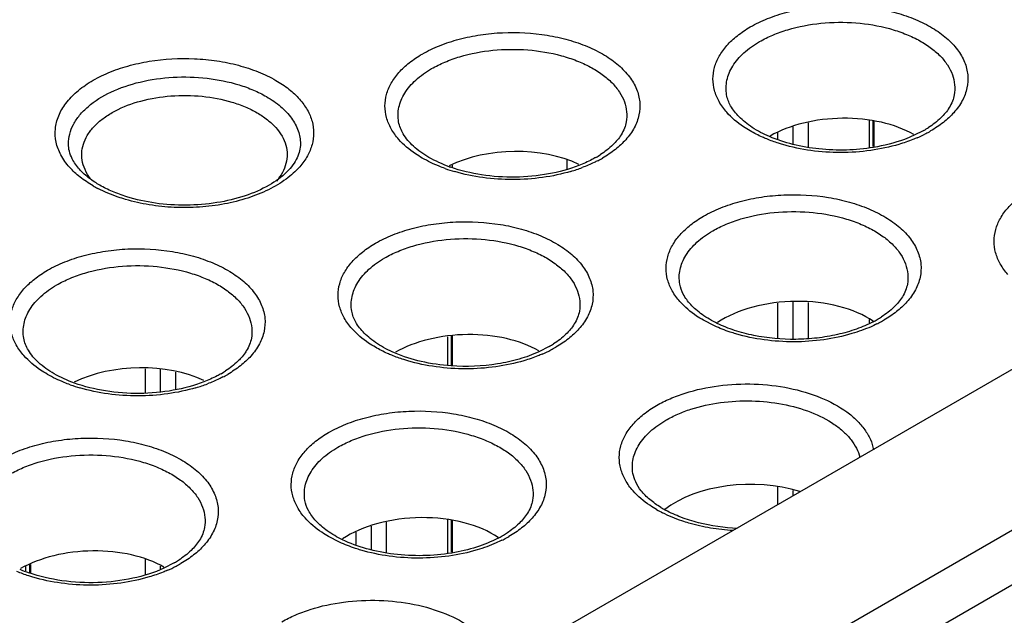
# Model space of a CAD drawing. Header units: inches. Extents: x 0 to 34, y 0 to 22.
# Tile 115 of 121: x 30.092 to 30.649, y 20.113 to 20.451. Entities that reach past the tile are written whole.
import ezdxf

# ---------------------------------------------------------------- set-up
doc = ezdxf.new("R2010")
doc.units = ezdxf.units.IN
doc.header["$LTSCALE"] = 1.87
doc.header["$MEASUREMENT"] = 0
doc.layers.get('0').update_dxf_attribs({"linetype": 'CONTINUOUS'})

msp = doc.modelspace()

# ---------------------------------------------------------------- linework, layer by layer
at = {"color": 7, "linetype": 'CONTINUOUS'}
for p, q in [((28.1357474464, 18.7988135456), (31.2116619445, 20.5748080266)), ((30.5729248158, 20.3937064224), (30.5729248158, 20.3783892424)), ((30.575121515, 20.3931798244), (30.575121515, 20.3787965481)), ((30.5757961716, 20.378921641), (30.5757961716, 20.3930180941)), ((30.5297673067, 20.3900619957), (30.5297673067, 20.3804338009)), ((30.5383624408, 20.3923036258), (30.5383624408, 20.3787614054)), ((30.6039680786, 20.3880316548), (30.5980917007, 20.3850306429)), ((30.5211721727, 20.3865324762), (30.5211721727, 20.38307953)), ((30.4018479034, 20.3713696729), (30.4018479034, 20.3658227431)), ((30.3371476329, 20.3670826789), (30.3371476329, 20.3682997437)), ((30.5211721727, 20.2902301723), (30.5211721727, 20.2701949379)), ((30.5297673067, 20.2908407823), (30.5297673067, 20.2701603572)), ((30.5383624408, 20.2905959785), (30.5383624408, 20.2701257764)), ((30.4854125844, 20.277281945), (30.4791704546, 20.2804899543)), ((30.5729248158, 20.2808595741), (30.5729248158, 20.2789674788)), ((30.3342762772, 20.2711833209), (30.3342762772, 20.254889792)), ((30.3364729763, 20.2715551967), (30.3364729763, 20.254880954)), ((30.3371476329, 20.2548782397), (30.3371476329, 20.2716694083)), ((30.3918360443, 20.2655492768), (30.3859596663, 20.2625482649)), ((30.1631993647, 20.2530657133), (30.1631993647, 20.2395210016)), ((30.1717944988, 20.2528209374), (30.1717944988, 20.2399693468)), ((30.1803896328, 20.2511229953), (30.1803896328, 20.2415630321)), ((30.5211721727, 20.1861377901), (30.5211721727, 20.1761278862)), ((30.5297673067, 20.1840773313), (30.5297673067, 20.1810906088)), ((30.2997139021, 20.1661689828), (30.2997139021, 20.1491069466)), ((30.3342762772, 20.1675931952), (30.3342762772, 20.1487347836)), ((30.3364729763, 20.1670665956), (30.3364729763, 20.1491420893)), ((30.3371476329, 20.1492671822), (30.3371476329, 20.1669048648)), ((30.2825236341, 20.1604537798), (30.2825236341, 20.1534250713)), ((30.2911187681, 20.1639832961), (30.2911187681, 20.1507793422)), ((30.5443186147, 20.0985179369), (30.6553295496, 20.1626142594)), ((30.2732805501, 20.154799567), (30.2670384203, 20.1580075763)), ((30.0978244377, 20.1419440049), (30.0978244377, 20.1377193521)), ((30.0984990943, 20.1374282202), (30.0984990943, 20.1422210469)), ((30.1631993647, 20.1452564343), (30.1631993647, 20.1361682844)), ((30.1797040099, 20.1430668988), (30.1738276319, 20.1400658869)), ((30.0956277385, 20.1410419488), (30.0956277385, 20.1386672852)), ((30.1717944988, 20.1411977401), (30.1717944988, 20.13976088)), ((30.5575729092, 20.075182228), (30.668583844, 20.1392785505))]:
    msp.add_line(p, q, dxfattribs=at)
for centre, radius, start, end in [((30.5755190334, 20.4373708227), 0.0569535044, 299.9678197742, 302.9866559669), ((30.5729448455, 20.4479092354), 0.0695639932, 297.4301660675, 299.9918383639), ((30.5693243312, 20.4548674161), 0.0774077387, 293.4557535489, 297.4361358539), ((30.3899035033, 20.4220605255), 0.0569535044, 299.9678197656, 302.9866559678), ((30.3873293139, 20.4325989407), 0.0695639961, 297.430166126, 299.9918383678), ((30.3655362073, 20.4571955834), 0.0964223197, 250.3003634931, 253.6562042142), ((30.3641965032, 20.4471736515), 0.0848007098, 250.1095239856, 250.7046249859), ((30.3774416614, 20.4547002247), 0.0938023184, 286.5352980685, 290.7246352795), ((30.1694822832, 20.4185675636), 0.0714896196, 240.026437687, 242.518003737), ((30.5490025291, 20.330198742), 0.0569535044, 299.967819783, 302.9866559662), ((30.5465623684, 20.3343791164), 0.0617938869, 297.5809690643, 299.991716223), ((30.5441365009, 20.3450817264), 0.0744759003, 296.4500536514, 297.4553798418), ((30.5464283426, 20.3407371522), 0.0695639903, 297.4301660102, 299.9918383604), ((30.363386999, 20.3148884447), 0.0569535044, 299.9678197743, 302.986655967), ((30.3608128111, 20.3254268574), 0.0695639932, 297.4301660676, 299.9918383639), ((30.3571922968, 20.3323850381), 0.0774077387, 293.4557535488, 297.4361358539), ((30.177771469, 20.2995781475), 0.0569535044, 299.9678197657, 302.9866559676), ((30.1751972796, 20.3101165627), 0.0695639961, 297.430166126, 299.9918383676), ((30.1534041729, 20.3347132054), 0.0964223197, 250.3003634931, 253.6562042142), ((30.1653096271, 20.3322178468), 0.0938023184, 286.5352980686, 290.7246352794), ((30.4884175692, 20.2353482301), 0.0716016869, 240.0344096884, 243.0847698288), ((30.4863681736, 20.2255092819), 0.0598595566, 238.5241097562, 241.4129334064), ((30.3368704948, 20.207716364), 0.0569535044, 299.9678197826, 302.9866559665), ((30.3344303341, 20.2118967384), 0.0617938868, 297.5809690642, 299.9917162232), ((30.3320044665, 20.2225993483), 0.0744759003, 296.4500536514, 297.4553798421), ((30.3342963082, 20.2182547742), 0.0695639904, 297.4301660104, 299.9918383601), ((30.1512549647, 20.1924060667), 0.0569535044, 299.9678197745, 302.9866559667), ((30.1486807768, 20.2029444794), 0.0695639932, 297.4301660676, 299.9918383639), ((30.1244893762, 20.2145710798), 0.081668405, 246.7521517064, 250.7221331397), ((30.1450602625, 20.2099026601), 0.0774077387, 293.4557535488, 297.4361358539)]:
    msp.add_arc(centre, radius, start, end, dxfattribs=at)
for centre, major_axis, start_param, end_param in [((30.5569000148, 20.3634085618), (0.0563920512, 0.0016479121), 0.734147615, 2.3399280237), ((30.3712825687, 20.3448917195), (0.0558399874, 0.0016317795), 0.8216698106, 2.2546648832), ((30.5303854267, 20.2594430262), (0.0569441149, 0.0016640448), 6.932016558, 8.7014592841), ((30.3447679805, 20.2409261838), (0.0563920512, 0.0016479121), 0.734147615, 2.3399280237), ((30.1591505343, 20.2224093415), (0.0558399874, 0.0016317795), 0.8216698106, 2.2546648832), ((30.5038708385, 20.1554774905), (0.0574961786, 0.0016801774), 7.2921479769, 8.7805660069), ((30.3182533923, 20.1369606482), (0.0569441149, 0.0016640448), 6.932016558, 8.7014592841), ((30.1326359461, 20.1184438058), (0.0563920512, 0.0016479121), 0.734147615, 2.3399280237)]:
    msp.add_ellipse(centre, major_axis=major_axis, ratio=0.5568986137, start_param=start_param, end_param=end_param, dxfattribs=at)
for points, knots in [([(30.5056903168, 20.4465697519), (30.5088225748, 20.4483782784), (30.5156274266, 20.4516158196), (30.5266711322, 20.4552275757), (30.538641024, 20.4576655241), (30.5553264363, 20.4592586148), (30.5721629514, 20.4583271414), (30.5881769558, 20.4548377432), (30.5990865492, 20.4510875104), (30.6087100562, 20.4462976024), (30.6167568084, 20.4405854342), (30.622988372, 20.4341122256), (30.6265463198, 20.4280791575), (30.6281893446, 20.4231287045), (30.6290429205, 20.4182179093), (30.6286697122, 20.4118634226), (30.6258533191, 20.4044808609), (30.6226860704, 20.400106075), (30.6208316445, 20.3980302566)], [0, 0, 0, 0, 0.0657769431, 0.1365056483, 0.2108510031, 0.2874401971, 0.4409535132, 0.5149100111, 0.5850230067, 0.6502043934, 0.7097598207, 0.7636176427, 0.8124899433, 0.8355981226, 0.8581577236, 0.9028466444, 0.9493788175, 1, 1, 1, 1]), ([(30.5109420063, 20.4382661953), (30.5133657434, 20.4396656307), (30.5185815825, 20.4422151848), (30.5300544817, 20.4462904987), (30.5458402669, 20.4492547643), (30.5653039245, 20.449450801), (30.5812258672, 20.4468098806), (30.592923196, 20.4429847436), (30.6006944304, 20.4394502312), (30.6074526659, 20.4352648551), (30.613049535, 20.4305232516), (30.6173459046, 20.4253109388), (30.6202294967, 20.4197332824), (30.6215834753, 20.4139167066), (30.6214250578, 20.4100130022), (30.6211004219, 20.4081298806)], [0, 0, 0, 0, 0.0632498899, 0.1307994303, 0.2747188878, 0.4237685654, 0.5687456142, 0.6370843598, 0.7014458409, 0.7612212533, 0.8161794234, 0.8664944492, 0.9129272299, 0.9568147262, 1, 1, 1, 1]), ([(30.3200747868, 20.4312594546), (30.3232070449, 20.4330679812), (30.3300118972, 20.4363055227), (30.3410556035, 20.4399172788), (30.3530254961, 20.4423552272), (30.3697109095, 20.4439483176), (30.3865474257, 20.4430168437), (30.4025614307, 20.4395274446), (30.4134710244, 20.435777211), (30.4230945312, 20.4309873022), (30.4311412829, 20.4252751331), (30.4373728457, 20.4188019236), (30.4409307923, 20.4127688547), (30.4425738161, 20.4078184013), (30.4434273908, 20.4029076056), (30.4430541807, 20.3965531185), (30.4402377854, 20.3891705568), (30.4370705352, 20.3847957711), (30.4352161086, 20.3827199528)], [0, 0, 0, 0, 0.0657769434, 0.136505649, 0.210851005, 0.2874402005, 0.4409535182, 0.5149100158, 0.5850230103, 0.650204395, 0.7097598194, 0.7636176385, 0.8124899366, 0.8355981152, 0.8581577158, 0.9028466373, 0.949378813, 1, 1, 1, 1]), ([(30.4923846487, 20.3982472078), (30.4907506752, 20.4001041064), (30.4879217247, 20.4039885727), (30.4851770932, 20.4104545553), (30.4842573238, 20.4171472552), (30.4851950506, 20.423837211), (30.4879549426, 20.4303027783), (30.4924039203, 20.4363830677), (30.4984077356, 20.4419358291), (30.5031345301, 20.4450940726), (30.5056903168, 20.4465697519)], [0, 0, 0, 0, 0.126352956, 0.2434198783, 0.3552908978, 0.4671757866, 0.5842758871, 0.7107739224, 0.8492408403, 1, 1, 1, 1]), ([(30.4923079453, 20.4081298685), (30.4920734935, 20.409489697), (30.49185957, 20.4122641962), (30.4923437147, 20.4164422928), (30.4936324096, 20.4205544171), (30.4964678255, 20.4260312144), (30.5020703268, 20.4324343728), (30.5077663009, 20.4364325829), (30.5109420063, 20.4382661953)], [0, 0, 0, 0, 0.10977514, 0.2198030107, 0.3326643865, 0.4506768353, 0.7082737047, 1, 1, 1, 1]), ([(30.3253264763, 20.4229558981), (30.3277502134, 20.4243553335), (30.3329660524, 20.4269048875), (30.3444389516, 20.4309802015), (30.3602247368, 20.4339444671), (30.3796883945, 20.4341405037), (30.3956103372, 20.4314995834), (30.4073076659, 20.4276744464), (30.4150789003, 20.4241399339), (30.4218371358, 20.4199545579), (30.427434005, 20.4152129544), (30.4317303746, 20.4100006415), (30.4346139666, 20.4044229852), (30.4359679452, 20.3986064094), (30.4358095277, 20.394702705), (30.4354848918, 20.3928195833)], [0, 0, 0, 0, 0.0632498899, 0.1307994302, 0.2747188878, 0.4237685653, 0.5687456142, 0.6370843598, 0.7014458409, 0.7612212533, 0.8161794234, 0.8664944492, 0.9129272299, 0.9568147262, 1, 1, 1, 1]), ([(30.1204632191, 20.3671629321), (30.1185850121, 20.3692670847), (30.1153775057, 20.3737015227), (30.1125272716, 20.3811841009), (30.1121521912, 20.3876239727), (30.1130195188, 20.3926005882), (30.1146868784, 20.397617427), (30.1182950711, 20.4037311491), (30.1246128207, 20.4102905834), (30.1327696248, 20.4160787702), (30.1425239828, 20.4209322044), (30.1535812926, 20.4247319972), (30.1698114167, 20.4282673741), (30.1868746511, 20.429210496), (30.2037845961, 20.4275955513), (30.2159158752, 20.4251246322), (30.2271086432, 20.4214635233), (30.2340057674, 20.418182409), (30.2371804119, 20.4163494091)], [0, 0, 0, 0, 0.0506110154, 0.0971364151, 0.1418232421, 0.1643833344, 0.1874928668, 0.2363693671, 0.2902322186, 0.349791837, 0.4149763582, 0.485090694, 0.5590469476, 0.7125576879, 0.7891430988, 0.8634868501, 0.9342201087, 1, 1, 1, 1]), ([(30.3067691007, 20.3829369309), (30.3051351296, 20.3847938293), (30.3023061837, 20.3886782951), (30.2995615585, 20.3951442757), (30.298641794, 20.4018369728), (30.2995795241, 20.4085269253), (30.3023394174, 20.4149924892), (30.3067883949, 20.4210727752), (30.3127922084, 20.4266255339), (30.3175190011, 20.429783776), (30.3200747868, 20.4312594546)], [0, 0, 0, 0, 0.1263529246, 0.2434198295, 0.3552908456, 0.4671757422, 0.5842758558, 0.7107739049, 0.8492408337, 1, 1, 1, 1]), ([(30.3066924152, 20.3928195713), (30.3064579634, 20.3941793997), (30.3062440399, 20.3969538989), (30.3067281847, 20.4011319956), (30.3080168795, 20.4052441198), (30.3108522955, 20.4107209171), (30.3164547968, 20.4171240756), (30.3221507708, 20.4211222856), (30.3253264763, 20.4229558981)], [0, 0, 0, 0, 0.10977514, 0.2198030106, 0.3326643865, 0.4506768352, 0.7082737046, 1, 1, 1, 1]), ([(30.1198506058, 20.3803708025), (30.1198505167, 20.3822391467), (30.1203462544, 20.3860699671), (30.1225467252, 20.3915986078), (30.1261076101, 20.396843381), (30.1328199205, 20.4035745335), (30.1442503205, 20.4105356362), (30.1606880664, 20.4160265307), (30.179136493, 20.4186179), (30.1980888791, 20.4180952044), (30.2133693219, 20.4150392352), (30.2244683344, 20.4110114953), (30.2295224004, 20.4085234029), (30.2318771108, 20.4071638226)], [0, 0, 0, 0, 0.0428545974, 0.0874797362, 0.1353024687, 0.187260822, 0.3045008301, 0.4381416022, 0.5824592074, 0.7295771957, 0.8711559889, 0.9376330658, 1, 1, 1, 1]), ([(30.2371804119, 20.4163494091), (30.2397687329, 20.4148549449), (30.2445560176, 20.4116566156), (30.2506378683, 20.4060341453), (30.2551467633, 20.3998778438), (30.2579469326, 20.3933314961), (30.2589040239, 20.3865575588), (30.2579819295, 20.3797797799), (30.2552130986, 20.3732301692), (30.252355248, 20.3692942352), (30.2507041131, 20.3674125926)], [0, 0, 0, 0, 0.1507734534, 0.2892657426, 0.4157943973, 0.5329226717, 0.6448231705, 0.7566859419, 0.8737142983, 1, 1, 1, 1]), ([(30.1275846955, 20.3712230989), (30.1273206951, 20.3729115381), (30.1272392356, 20.3764089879), (30.1285238, 20.3816042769), (30.1311714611, 20.386580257), (30.1350729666, 20.3912248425), (30.1401270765, 20.3954500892), (30.1485273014, 20.4005806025), (30.1611785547, 20.4052905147), (30.1779428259, 20.4080324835), (30.1953667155, 20.4078311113), (30.2094835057, 20.405162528), (30.2197427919, 20.4015096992), (30.2244068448, 20.3992294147), (30.22657381, 20.3979782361)], [0, 0, 0, 0, 0.0431246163, 0.0870672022, 0.1336262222, 0.184107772, 0.2392163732, 0.2991379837, 0.4317766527, 0.5767346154, 0.7256243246, 0.8693916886, 0.9368572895, 1, 1, 1, 1]), ([(30.2318771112, 20.4071638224), (30.2347550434, 20.4055021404), (30.2399774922, 20.4018992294), (30.2462253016, 20.3953474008), (30.2495776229, 20.3891652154), (30.2508812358, 20.3841264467), (30.2510957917, 20.3816132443), (30.251095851, 20.3803708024)], [0, 0, 0, 0, 0.2893153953, 0.548690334, 0.7816607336, 0.8918340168, 1, 1, 1, 1]), ([(30.5165181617, 20.3844984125), (30.5131395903, 20.3859540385), (30.5083695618, 20.3884244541), (30.5027983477, 20.3924473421), (30.498453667, 20.3963279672), (30.4944402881, 20.401353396), (30.4926810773, 20.4059678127), (30.4923070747, 20.4081298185)], [0, 0, 0, 0, 0.3146614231, 0.4564167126, 0.5868316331, 0.8123292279, 1, 1, 1, 1]), ([(30.6211015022, 20.4081298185), (30.6208902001, 20.4069083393), (30.620165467, 20.4043828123), (30.6189660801, 20.4020498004), (30.6182440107, 20.4008885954)], [0, 0, 0, 0, 0.4754933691, 1, 1, 1, 1]), ([(30.5056869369, 20.3876620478), (30.5043739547, 20.3884202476), (30.4995557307, 20.3914234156), (30.4951352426, 20.3951213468), (30.4923846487, 20.3982472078)], [0, 0, 0, 0, 0.2669360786, 1, 1, 1, 1]), ([(30.6182440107, 20.4008885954), (30.6169239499, 20.398765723), (30.6133616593, 20.3945502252), (30.6090061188, 20.3912082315), (30.6065270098, 20.3895983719)], [0, 0, 0, 0, 0.4581985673, 1, 1, 1, 1]), ([(30.22657381, 20.3979782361), (30.2286185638, 20.3967976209), (30.2324030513, 20.3942695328), (30.2372194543, 20.3898307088), (30.2408033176, 20.3849705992), (30.2430426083, 20.3798020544), (30.2438386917, 20.3744525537), (30.2431517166, 20.3690965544), (30.2410245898, 20.3639086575), (30.2387961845, 20.3607896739), (30.2375092, 20.3592959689)], [0, 0, 0, 0, 0.1507548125, 0.2894299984, 0.4162136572, 0.5335382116, 0.6455216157, 0.7573420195, 0.874110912, 1, 1, 1, 1]), ([(30.3353453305, 20.3674317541), (30.3313803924, 20.368866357), (30.3241660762, 20.3720855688), (30.3152363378, 20.3783687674), (30.3091968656, 20.385267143), (30.3071061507, 20.3904227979), (30.3066915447, 20.3928195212)], [0, 0, 0, 0, 0.3177040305, 0.591758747, 0.8167297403, 1, 1, 1, 1]), ([(30.4354859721, 20.3928195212), (30.43527467, 20.391598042), (30.4345499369, 20.389072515), (30.4333505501, 20.3867395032), (30.4326284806, 20.3855782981)], [0, 0, 0, 0, 0.4754933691, 1, 1, 1, 1]), ([(30.6208316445, 20.3980302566), (30.6190474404, 20.3960330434), (30.6149078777, 20.392228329), (30.6102400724, 20.3891161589), (30.6077182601, 20.3876600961)], [0, 0, 0, 0, 0.4790808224, 1, 1, 1, 1]), ([(30.514954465, 20.3831444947), (30.514136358, 20.3834797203), (30.5109755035, 20.3848323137), (30.5078986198, 20.3863848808), (30.5056869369, 20.3876620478)], [0, 0, 0, 0, 0.257156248, 1, 1, 1, 1]), ([(30.3200713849, 20.3723517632), (30.3187584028, 20.3731099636), (30.3139401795, 20.3761131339), (30.3095196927, 20.3798110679), (30.3067691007, 20.3829369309)], [0, 0, 0, 0, 0.2669360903, 1, 1, 1, 1]), ([(30.4326284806, 20.3855782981), (30.4313084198, 20.3834554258), (30.4277461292, 20.379239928), (30.4233905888, 20.3758979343), (30.4209114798, 20.3742880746)], [0, 0, 0, 0, 0.4581985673, 1, 1, 1, 1]), ([(30.4352161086, 20.3827199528), (30.433431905, 20.380722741), (30.4292923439, 20.3769180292), (30.4246245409, 20.3738058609), (30.42210273, 20.3723497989)], [0, 0, 0, 0, 0.4790808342, 1, 1, 1, 1]), ([(30.5240184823, 20.3799799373), (30.5232355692, 20.3802096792), (30.5201753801, 20.3811487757), (30.5171614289, 20.3822401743), (30.514954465, 20.3831444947)], [0, 0, 0, 0, 0.2548986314, 1, 1, 1, 1]), ([(30.5753678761, 20.3783501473), (30.5703114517, 20.3775125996), (30.5600243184, 20.3765472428), (30.5446868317, 20.3771136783), (30.5300240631, 20.3796365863), (30.5207924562, 20.3826568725), (30.5165181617, 20.3844984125)], [0, 0, 0, 0, 0.256784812, 0.5158262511, 0.7668227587, 1, 1, 1, 1]), ([(30.5980917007, 20.3850306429), (30.5963899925, 20.3842619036), (30.5890610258, 20.3812789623), (30.5813272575, 20.379337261), (30.5753678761, 20.3783501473)], [0, 0, 0, 0, 0.2361305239, 1, 1, 1, 1]), ([(30.6001357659, 20.3838560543), (30.5993118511, 20.3834975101), (30.5959111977, 20.3820827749), (30.5924223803, 20.38088205), (30.5897538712, 20.3800874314)], [0, 0, 0, 0, 0.2439815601, 1, 1, 1, 1]), ([(30.1219790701, 20.3719077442), (30.1212870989, 20.373271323), (30.1202203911, 20.376030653), (30.1198482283, 20.3789702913), (30.1198482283, 20.3803708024)], [0, 0, 0, 0, 0.5219477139, 1, 1, 1, 1]), ([(30.2510982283, 20.3803708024), (30.2510982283, 20.3790751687), (30.2507817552, 20.3763689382), (30.2493430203, 20.3723204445), (30.2468662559, 20.3682462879), (30.2419030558, 20.3625723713), (30.2329382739, 20.3561653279), (30.2194438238, 20.3503706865), (30.203572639, 20.3466153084), (30.1864561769, 20.3452329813), (30.1692764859, 20.3463344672), (30.1581178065, 20.3487622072), (30.1528255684, 20.3504221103)], [0, 0, 0, 0, 0.0342743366, 0.0713556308, 0.112818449, 0.1596445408, 0.2699605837, 0.4006456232, 0.5460967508, 0.6994726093, 0.8532758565, 1, 1, 1, 1]), ([(30.5897538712, 20.3800874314), (30.5845415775, 20.378535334), (30.5736491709, 20.376233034), (30.5569062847, 20.3750816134), (30.5401530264, 20.3761795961), (30.5292433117, 20.3784467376), (30.5240184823, 20.3799799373)], [0, 0, 0, 0, 0.2452090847, 0.499772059, 0.754490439, 1, 1, 1, 1]), ([(30.1279692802, 20.3640524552), (30.1273205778, 20.364676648), (30.1250250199, 20.3670474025), (30.1230656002, 20.3697666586), (30.1219790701, 20.3719077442)], [0, 0, 0, 0, 0.2726975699, 1, 1, 1, 1]), ([(30.1323590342, 20.3606150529), (30.1311245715, 20.3622178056), (30.1290470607, 20.3655739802), (30.1278759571, 20.3693603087), (30.1275846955, 20.3712230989)], [0, 0, 0, 0, 0.5176056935, 1, 1, 1, 1]), ([(30.3330332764, 20.3664166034), (30.3318724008, 20.3668330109), (30.3274295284, 20.3685284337), (30.3231215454, 20.3705904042), (30.3200713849, 20.3723517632)], [0, 0, 0, 0, 0.2593419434, 1, 1, 1, 1]), ([(30.4183525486, 20.3727213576), (30.4176076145, 20.372291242), (30.4144578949, 20.3705629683), (30.4111686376, 20.3690938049), (30.4086221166, 20.3681047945)], [0, 0, 0, 0, 0.2394722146, 1, 1, 1, 1]), ([(30.4193751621, 20.3708558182), (30.4186859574, 20.3704976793), (30.4158325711, 20.3690721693), (30.4128924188, 20.3678221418), (30.4106361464, 20.3669676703)], [0, 0, 0, 0, 0.2435297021, 1, 1, 1, 1]), ([(30.1337660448, 20.35663925), (30.1312073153, 20.3581166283), (30.1264715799, 20.3612745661), (30.1222725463, 20.3651359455), (30.1204632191, 20.3671629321)], [0, 0, 0, 0, 0.5209434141, 1, 1, 1, 1]), ([(30.2507041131, 20.3674125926), (30.2484134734, 20.364802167), (30.2428620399, 20.3598942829), (30.2328533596, 20.3539832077), (30.2210777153, 20.3493078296), (30.2079723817, 20.3460405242), (30.1940230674, 20.3442915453), (30.1797525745, 20.3441343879), (30.1656988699, 20.3455670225), (30.1565849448, 20.3476021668), (30.1522003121, 20.3488967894)], [0, 0, 0, 0, 0.0994819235, 0.2102803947, 0.3315279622, 0.4611217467, 0.5961695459, 0.7333316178, 0.8690425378, 1, 1, 1, 1]), ([(30.4086221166, 20.3681047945), (30.4031129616, 20.3659651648), (30.391221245, 20.3627628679), (30.3726440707, 20.3610302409), (30.3539371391, 20.3622775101), (30.3418392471, 20.3651532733), (30.3361751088, 20.3671363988)], [0, 0, 0, 0, 0.2404184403, 0.4974851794, 0.7558711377, 1, 1, 1, 1]), ([(30.404138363, 20.3647771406), (30.3989260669, 20.3632250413), (30.3880336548, 20.3609227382), (30.3712907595, 20.3597713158), (30.3545374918, 20.360869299), (30.3436277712, 20.3631364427), (30.3384029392, 20.3646696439)], [0, 0, 0, 0, 0.2452090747, 0.4997720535, 0.7544904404, 1, 1, 1, 1]), ([(30.1375162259, 20.3570108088), (30.136597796, 20.3575410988), (30.1332227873, 20.3596103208), (30.1300582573, 20.3620424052), (30.1279692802, 20.3640524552)], [0, 0, 0, 0, 0.2678430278, 1, 1, 1, 1]), ([(30.1522003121, 20.3488967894), (30.1507953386, 20.349311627), (30.1454228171, 20.3510270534), (30.1401955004, 20.3532179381), (30.1364919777, 20.3551451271)], [0, 0, 0, 0, 0.2597462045, 1, 1, 1, 1]), ([(30.1528255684, 20.3504221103), (30.1500713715, 20.3512859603), (30.1448379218, 20.3532046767), (30.1398348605, 20.3556720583), (30.137516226, 20.3570108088)], [0, 0, 0, 0, 0.5187927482, 1, 1, 1, 1]), ([(30.6514837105, 20.3063853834), (30.6498497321, 20.3082422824), (30.6470207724, 20.3121267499), (30.6442761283, 20.3185927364), (30.643356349, 20.3252854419), (30.6442940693, 20.3319754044), (30.6470539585, 20.3384409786), (30.6515029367, 20.3445212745), (30.6575067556, 20.3500740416), (30.6622335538, 20.3532322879), (30.6647893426, 20.3547079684)], [0, 0, 0, 0, 0.1263530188, 0.243419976, 0.3552910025, 0.4671758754, 0.5842759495, 0.7107739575, 0.8492408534, 1, 1, 1, 1]), ([(30.4791738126, 20.3393976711), (30.4823060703, 20.3412061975), (30.4891109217, 20.3444437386), (30.5001546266, 20.3480554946), (30.5121245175, 20.350493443), (30.5288099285, 20.3520865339), (30.5456464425, 20.3511550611), (30.5616604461, 20.3476656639), (30.5725700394, 20.343915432), (30.5821935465, 20.3391255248), (30.5902402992, 20.3334133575), (30.5964718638, 20.3269401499), (30.6000298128, 20.3209070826), (30.6016728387, 20.31595663), (30.6025264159, 20.3110458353), (30.6021532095, 20.304691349), (30.5993368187, 20.2973087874), (30.5961695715, 20.2929340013), (30.5943151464, 20.2908581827)], [0, 0, 0, 0, 0.0657769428, 0.1365056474, 0.210851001, 0.2874401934, 0.4409535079, 0.5149100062, 0.585023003, 0.6502043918, 0.7097598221, 0.7636176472, 0.8124899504, 0.8355981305, 0.858157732, 0.9028466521, 0.9493788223, 1, 1, 1, 1]), ([(30.4658681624, 20.2910751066), (30.4642341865, 20.2929320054), (30.4614052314, 20.2968164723), (30.4586605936, 20.3032824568), (30.4577408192, 20.3099751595), (30.4586785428, 20.3166651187), (30.4614384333, 20.3231306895), (30.4658874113, 20.3292109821), (30.4718912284, 20.3347637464), (30.4766180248, 20.3379219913), (30.4791738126, 20.3393976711)], [0, 0, 0, 0, 0.1263529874, 0.2434199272, 0.3552909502, 0.467175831, 0.5842759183, 0.71077394, 0.8492408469, 1, 1, 1, 1]), ([(30.4844255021, 20.3310941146), (30.4868492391, 20.33249355), (30.4920650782, 20.335043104), (30.5035379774, 20.339118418), (30.5193237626, 20.3420826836), (30.5387874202, 20.3422787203), (30.5547093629, 20.3396377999), (30.5664066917, 20.3358126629), (30.5741779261, 20.3322781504), (30.5809361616, 20.3280927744), (30.5865330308, 20.3233511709), (30.5908294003, 20.318138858), (30.5937129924, 20.3125612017), (30.595066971, 20.3067446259), (30.5949085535, 20.3028409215), (30.5945839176, 20.3009577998)], [0, 0, 0, 0, 0.06324989, 0.1307994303, 0.2747188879, 0.4237685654, 0.5687456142, 0.6370843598, 0.7014458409, 0.7612212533, 0.8161794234, 0.8664944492, 0.9129272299, 0.9568147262, 1, 1, 1, 1]), ([(30.2935582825, 20.3240873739), (30.2966905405, 20.3258959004), (30.3034953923, 20.3291334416), (30.3145390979, 20.3327451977), (30.3265089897, 20.3351831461), (30.3431944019, 20.3367762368), (30.360030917, 20.3358447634), (30.3760449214, 20.3323553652), (30.3869545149, 20.3286051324), (30.3965780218, 20.3238152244), (30.404624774, 20.3181030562), (30.4108563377, 20.3116298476), (30.4144142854, 20.3055967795), (30.4160573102, 20.3006463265), (30.4169108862, 20.2957355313), (30.4165376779, 20.2893810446), (30.4137212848, 20.2819984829), (30.410554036, 20.277623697), (30.4086996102, 20.2755478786)], [0, 0, 0, 0, 0.0657769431, 0.1365056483, 0.2108510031, 0.2874401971, 0.4409535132, 0.5149100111, 0.5850230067, 0.6502043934, 0.7097598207, 0.7636176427, 0.8124899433, 0.8355981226, 0.8581577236, 0.9028466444, 0.9493788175, 1, 1, 1, 1]), ([(30.298809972, 20.3157838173), (30.3012337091, 20.3171832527), (30.3064495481, 20.3197328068), (30.3179224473, 20.3238081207), (30.3337082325, 20.3267723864), (30.3531718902, 20.326968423), (30.3690938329, 20.3243275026), (30.3807911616, 20.3205023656), (30.388562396, 20.3169678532), (30.3953206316, 20.3127824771), (30.4009175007, 20.3080408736), (30.4052138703, 20.3028285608), (30.4080974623, 20.2972509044), (30.4094514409, 20.2914343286), (30.4092930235, 20.2875306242), (30.4089683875, 20.2856475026)], [0, 0, 0, 0, 0.0632498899, 0.1307994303, 0.2747188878, 0.4237685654, 0.5687456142, 0.6370843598, 0.7014458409, 0.7612212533, 0.8161794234, 0.8664944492, 0.9129272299, 0.9568147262, 1, 1, 1, 1]), ([(30.465791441, 20.3009577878), (30.4655569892, 20.3023176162), (30.4653430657, 20.3050921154), (30.4658272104, 20.3092702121), (30.4671159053, 20.3133823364), (30.4699513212, 20.3188591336), (30.4755538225, 20.3252622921), (30.4812497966, 20.3292605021), (30.4844255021, 20.3310941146)], [0, 0, 0, 0, 0.10977514, 0.2198030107, 0.3326643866, 0.4506768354, 0.7082737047, 1, 1, 1, 1]), ([(30.1079427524, 20.3087770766), (30.1110750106, 20.3105856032), (30.1178798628, 20.3138231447), (30.1289235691, 20.3174349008), (30.1408934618, 20.3198728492), (30.1575788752, 20.3214659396), (30.1744153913, 20.3205344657), (30.1904293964, 20.3170450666), (30.20133899, 20.313294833), (30.2109624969, 20.3085049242), (30.2190092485, 20.3027927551), (30.2252408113, 20.2963195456), (30.2287987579, 20.2902864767), (30.2304417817, 20.2853360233), (30.2312953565, 20.2804252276), (30.2309221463, 20.2740707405), (30.228105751, 20.2666881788), (30.2249385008, 20.2623133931), (30.2230840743, 20.2602375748)], [0, 0, 0, 0, 0.0657769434, 0.136505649, 0.210851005, 0.2874402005, 0.4409535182, 0.5149100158, 0.5850230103, 0.650204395, 0.7097598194, 0.7636176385, 0.8124899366, 0.8355981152, 0.8581577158, 0.9028466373, 0.949378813, 1, 1, 1, 1]), ([(30.2802526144, 20.2757648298), (30.2786186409, 20.2776217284), (30.2757896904, 20.2815061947), (30.2730450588, 20.2879721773), (30.2721252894, 20.2946648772), (30.2730630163, 20.301354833), (30.2758229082, 20.3078204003), (30.2802718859, 20.3139006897), (30.2862757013, 20.3194534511), (30.2910024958, 20.3226116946), (30.2935582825, 20.3240873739)], [0, 0, 0, 0, 0.126352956, 0.2434198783, 0.3552908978, 0.4671757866, 0.5842758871, 0.7107739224, 0.8492408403, 1, 1, 1, 1]), ([(30.2801759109, 20.2856474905), (30.2799414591, 20.287007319), (30.2797275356, 20.2897818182), (30.2802116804, 20.2939599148), (30.2815003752, 20.2980720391), (30.2843357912, 20.3035488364), (30.2899382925, 20.3099519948), (30.2956342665, 20.3139502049), (30.298809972, 20.3157838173)], [0, 0, 0, 0, 0.10977514, 0.2198030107, 0.3326643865, 0.4506768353, 0.7082737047, 1, 1, 1, 1]), ([(30.1131944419, 20.3004735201), (30.115618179, 20.3018729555), (30.1208340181, 20.3044225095), (30.1323069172, 20.3084978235), (30.1480927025, 20.3114620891), (30.1675563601, 20.3116581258), (30.1834783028, 20.3090172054), (30.1951756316, 20.3051920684), (30.202946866, 20.3016575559), (30.2097051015, 20.2974721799), (30.2153019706, 20.2927305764), (30.2195983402, 20.2875182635), (30.2224819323, 20.2819406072), (30.2238359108, 20.2761240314), (30.2236774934, 20.272220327), (30.2233528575, 20.2703372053)], [0, 0, 0, 0, 0.0632498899, 0.1307994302, 0.2747188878, 0.4237685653, 0.5687456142, 0.6370843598, 0.7014458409, 0.7612212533, 0.8161794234, 0.8664944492, 0.9129272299, 0.9568147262, 1, 1, 1, 1]), ([(30.0946370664, 20.2604545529), (30.0930030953, 20.2623114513), (30.0901741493, 20.2661959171), (30.0874295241, 20.2726618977), (30.0865097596, 20.2793545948), (30.0874474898, 20.2860445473), (30.090207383, 20.2925101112), (30.0946563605, 20.2985903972), (30.1006601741, 20.3041431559), (30.1053869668, 20.307301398), (30.1079427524, 20.3087770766)], [0, 0, 0, 0, 0.1263529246, 0.2434198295, 0.3552908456, 0.4671757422, 0.5842758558, 0.7107739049, 0.8492408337, 1, 1, 1, 1]), ([(30.0945603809, 20.2703371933), (30.094325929, 20.2716970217), (30.0941120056, 20.2744715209), (30.0945961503, 20.2786496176), (30.0958848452, 20.2827617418), (30.0987202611, 20.2882385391), (30.1043227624, 20.2946416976), (30.1100187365, 20.2986399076), (30.1131944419, 20.3004735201)], [0, 0, 0, 0, 0.10977514, 0.2198030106, 0.3326643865, 0.4506768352, 0.7082737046, 1, 1, 1, 1]), ([(30.4870236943, 20.2786884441), (30.484046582, 20.2801333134), (30.4798600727, 20.2825468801), (30.4749920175, 20.2863651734), (30.4711889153, 20.2900190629), (30.4676815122, 20.2947209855), (30.4661361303, 20.2989601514), (30.4657905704, 20.3009577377)], [0, 0, 0, 0, 0.3120742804, 0.4528259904, 0.5826101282, 0.8088199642, 1, 1, 1, 1]), ([(30.5945849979, 20.3009577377), (30.5943736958, 20.2997362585), (30.5936489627, 20.2972107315), (30.5924495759, 20.2948777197), (30.5917275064, 20.2937165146)], [0, 0, 0, 0, 0.4754933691, 1, 1, 1, 1]), ([(30.5917275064, 20.2937165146), (30.5904074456, 20.2915936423), (30.586845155, 20.2873781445), (30.5824896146, 20.2840361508), (30.5800105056, 20.2824262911)], [0, 0, 0, 0, 0.4581985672, 1, 1, 1, 1]), ([(30.4791704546, 20.2804899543), (30.4778574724, 20.2812481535), (30.4730392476, 20.2842513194), (30.4686187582, 20.2879492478), (30.4658681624, 20.2910751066)], [0, 0, 0, 0, 0.2669360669, 1, 1, 1, 1]), ([(30.5943151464, 20.2908581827), (30.5925309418, 20.2888609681), (30.5883913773, 20.285056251), (30.5837235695, 20.281944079), (30.5812017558, 20.2804880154)], [0, 0, 0, 0, 0.4790808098, 1, 1, 1, 1]), ([(30.3043861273, 20.2620160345), (30.301007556, 20.2634716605), (30.2962375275, 20.2659420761), (30.2906663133, 20.2699649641), (30.2863216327, 20.2738455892), (30.2823082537, 20.2788710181), (30.280549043, 20.2834854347), (30.2801750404, 20.2856474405)], [0, 0, 0, 0, 0.3146614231, 0.4564167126, 0.5868316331, 0.8123292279, 1, 1, 1, 1]), ([(30.4089694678, 20.2856474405), (30.4087581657, 20.2844259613), (30.4080334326, 20.2819004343), (30.4068340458, 20.2795674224), (30.4061119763, 20.2784062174)], [0, 0, 0, 0, 0.4754933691, 1, 1, 1, 1]), ([(30.2935549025, 20.2651796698), (30.2922419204, 20.2659378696), (30.2874236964, 20.2689410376), (30.2830032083, 20.2726389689), (30.2802526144, 20.2757648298)], [0, 0, 0, 0, 0.2669360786, 1, 1, 1, 1]), ([(30.4061119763, 20.2784062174), (30.4047919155, 20.276283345), (30.4012296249, 20.2720678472), (30.3968740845, 20.2687258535), (30.3943949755, 20.2671159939)], [0, 0, 0, 0, 0.4581985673, 1, 1, 1, 1]), ([(30.4975019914, 20.2728078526), (30.4964421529, 20.2731188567), (30.4923378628, 20.2743979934), (30.4883181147, 20.275954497), (30.4854125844, 20.277281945)], [0, 0, 0, 0, 0.2569306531, 1, 1, 1, 1]), ([(30.5751730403, 20.2796076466), (30.5721344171, 20.2780184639), (30.5655439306, 20.2751938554), (30.554894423, 20.2721391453), (30.5433852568, 20.2702026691), (30.527505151, 20.2692259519), (30.5116852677, 20.2706364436), (30.4969355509, 20.2744761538), (30.4901670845, 20.2771628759), (30.4870236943, 20.2786884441)], [0, 0, 0, 0, 0.1132059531, 0.235830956, 0.3649881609, 0.4976658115, 0.7604667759, 0.884650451, 1, 1, 1, 1]), ([(30.5773093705, 20.278401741), (30.5762220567, 20.2778607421), (30.5716576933, 20.2757251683), (30.5669019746, 20.2740065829), (30.5632373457, 20.2729153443)], [0, 0, 0, 0, 0.241055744, 1, 1, 1, 1]), ([(30.1232132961, 20.2449493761), (30.1192483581, 20.246383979), (30.1120340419, 20.2496031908), (30.1031043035, 20.2558863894), (30.0970648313, 20.262784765), (30.0949741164, 20.2679404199), (30.0945595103, 20.2703371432)], [0, 0, 0, 0, 0.3177040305, 0.591758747, 0.8167297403, 1, 1, 1, 1]), ([(30.2233539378, 20.2703371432), (30.2231426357, 20.269115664), (30.2224179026, 20.266590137), (30.2212185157, 20.2642571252), (30.2204964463, 20.2630959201)], [0, 0, 0, 0, 0.4754933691, 1, 1, 1, 1]), ([(30.4086996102, 20.2755478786), (30.406915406, 20.2735506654), (30.4027758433, 20.269745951), (30.398108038, 20.2666337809), (30.3955862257, 20.2651777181)], [0, 0, 0, 0, 0.4790808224, 1, 1, 1, 1]), ([(30.5632373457, 20.2729153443), (30.5580250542, 20.2713632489), (30.5471326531, 20.2690609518), (30.530389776, 20.2679095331), (30.513636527, 20.2690075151), (30.5027268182, 20.2712746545), (30.4975019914, 20.2728078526)], [0, 0, 0, 0, 0.2452090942, 0.499772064, 0.7544904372, 1, 1, 1, 1]), ([(30.3028224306, 20.2606621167), (30.3020043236, 20.2609973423), (30.2988434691, 20.2623499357), (30.2957665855, 20.2639025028), (30.2935549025, 20.2651796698)], [0, 0, 0, 0, 0.257156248, 1, 1, 1, 1]), ([(30.1079393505, 20.2498693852), (30.1066263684, 20.2506275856), (30.1018081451, 20.2536307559), (30.0973876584, 20.2573286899), (30.0946370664, 20.2604545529)], [0, 0, 0, 0, 0.2669360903, 1, 1, 1, 1]), ([(30.2175194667, 20.2591450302), (30.2169354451, 20.2584885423), (30.2142899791, 20.2557414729), (30.2112386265, 20.2534026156), (30.2087794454, 20.2518056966)], [0, 0, 0, 0, 0.2305697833, 1, 1, 1, 1]), ([(30.2230840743, 20.2602375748), (30.2212998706, 20.258240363), (30.2171603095, 20.2544356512), (30.2124925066, 20.2513234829), (30.2099706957, 20.2498674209)], [0, 0, 0, 0, 0.4790808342, 1, 1, 1, 1]), ([(30.2204964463, 20.2630959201), (30.2202885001, 20.2627615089), (30.2193841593, 20.2613808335), (30.2183545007, 20.2600836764), (30.2175194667, 20.2591450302)], [0, 0, 0, 0, 0.238645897, 1, 1, 1, 1]), ([(30.311886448, 20.2574975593), (30.3111035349, 20.2577273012), (30.3080433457, 20.2586663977), (30.3050293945, 20.2597577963), (30.3028224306, 20.2606621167)], [0, 0, 0, 0, 0.2548986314, 1, 1, 1, 1]), ([(30.3364176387, 20.2546380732), (30.3307230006, 20.2550354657), (30.3197949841, 20.2566100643), (30.3092407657, 20.2599244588), (30.3043861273, 20.2620160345)], [0, 0, 0, 0, 0.5192117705, 1, 1, 1, 1]), ([(30.3859596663, 20.2625482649), (30.3824034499, 20.2609417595), (30.3747578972, 20.2581822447), (30.3582618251, 20.2545617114), (30.3451630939, 20.2540277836), (30.3364176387, 20.2546380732)], [0, 0, 0, 0, 0.2314310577, 0.4800708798, 1, 1, 1, 1]), ([(30.3880037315, 20.2613736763), (30.3871798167, 20.2610151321), (30.3837791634, 20.2596003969), (30.3802903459, 20.258399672), (30.3776218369, 20.2576050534)], [0, 0, 0, 0, 0.2439815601, 1, 1, 1, 1]), ([(30.3776218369, 20.2576050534), (30.3724095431, 20.256052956), (30.3615171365, 20.253750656), (30.3447742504, 20.2525992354), (30.3280209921, 20.2536972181), (30.3171112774, 20.2559643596), (30.311886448, 20.2574975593)], [0, 0, 0, 0, 0.2452090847, 0.499772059, 0.754490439, 1, 1, 1, 1]), ([(30.1209012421, 20.2439342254), (30.1197403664, 20.2443506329), (30.115297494, 20.2460460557), (30.110989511, 20.2481080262), (30.1079393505, 20.2498693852)], [0, 0, 0, 0, 0.2593419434, 1, 1, 1, 1]), ([(30.2062205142, 20.2502389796), (30.2054755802, 20.249808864), (30.2023258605, 20.2480805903), (30.1990366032, 20.2466114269), (30.1964900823, 20.2456224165)], [0, 0, 0, 0, 0.2394722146, 1, 1, 1, 1]), ([(30.2072431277, 20.2483734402), (30.2065539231, 20.2480153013), (30.2037005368, 20.2465897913), (30.2007603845, 20.2453397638), (30.198504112, 20.2444852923)], [0, 0, 0, 0, 0.2435297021, 1, 1, 1, 1]), ([(30.1964900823, 20.2456224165), (30.1909069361, 20.2434540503), (30.1788487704, 20.2402248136), (30.1600240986, 20.2385298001), (30.1411086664, 20.2398883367), (30.1289054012, 20.2428898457), (30.1232132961, 20.2449493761)], [0, 0, 0, 0, 0.2407847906, 0.4982550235, 0.7566501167, 1, 1, 1, 1]), ([(30.1920063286, 20.2422947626), (30.1867940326, 20.2407426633), (30.1759016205, 20.2384403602), (30.1591587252, 20.2372889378), (30.1424054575, 20.238386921), (30.1314957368, 20.2406540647), (30.1262709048, 20.2421872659)], [0, 0, 0, 0, 0.2452090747, 0.4997720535, 0.7544904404, 1, 1, 1, 1]), ([(30.4526573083, 20.2322255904), (30.4551247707, 20.2336502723), (30.4604055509, 20.2362701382), (30.4719810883, 20.2405670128), (30.48792352, 20.2439676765), (30.5078078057, 20.2448908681), (30.5273928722, 20.2426730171), (30.54520876, 20.2374798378), (30.5579888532, 20.2307155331), (30.5659709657, 20.224048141), (30.5705298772, 20.2187843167), (30.5737791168, 20.2131723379), (30.5750401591, 20.2091804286), (30.5754055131, 20.2072037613)], [0, 0, 0, 0, 0.0613315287, 0.1265607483, 0.2654180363, 0.4101623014, 0.5533498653, 0.6877251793, 0.8076125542, 0.8613089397, 0.9108302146, 0.9567301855, 1, 1, 1, 1]), ([(30.4393516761, 20.1839030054), (30.4377176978, 20.1857599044), (30.434888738, 20.1896443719), (30.432144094, 20.1961103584), (30.4312243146, 20.2028030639), (30.4321620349, 20.2094930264), (30.4349219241, 20.2159586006), (30.4393709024, 20.2220388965), (30.4453747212, 20.2275916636), (30.4501015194, 20.2307499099), (30.4526573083, 20.2322255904)], [0, 0, 0, 0, 0.1263530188, 0.243419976, 0.3552910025, 0.4671758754, 0.5842759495, 0.7107739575, 0.8492408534, 1, 1, 1, 1]), ([(30.4579089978, 20.2239220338), (30.4600822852, 20.2251768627), (30.4647288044, 20.2274882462), (30.4749053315, 20.231297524), (30.4889207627, 20.234357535), (30.5064348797, 20.2352937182), (30.5237569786, 20.233506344), (30.539629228, 20.229121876), (30.5511357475, 20.223344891), (30.5584621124, 20.2176074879), (30.5627410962, 20.2130565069), (30.5659032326, 20.2081827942), (30.5672531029, 20.2046891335), (30.5676969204, 20.2029489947)], [0, 0, 0, 0, 0.0609481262, 0.1257203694, 0.2635481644, 0.4073624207, 0.5500529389, 0.6845975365, 0.8053805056, 0.8597106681, 0.909905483, 0.9563850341, 1, 1, 1, 1]), ([(30.2670417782, 20.2169152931), (30.270174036, 20.2187238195), (30.2769788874, 20.2219613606), (30.2880225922, 20.2255731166), (30.2999924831, 20.228011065), (30.3166778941, 20.2296041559), (30.3335144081, 20.2286726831), (30.3495284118, 20.2251832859), (30.3604380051, 20.221433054), (30.3700615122, 20.2166431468), (30.3781082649, 20.2109309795), (30.3843398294, 20.2044577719), (30.3878977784, 20.1984247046), (30.3895408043, 20.193474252), (30.3903943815, 20.1885634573), (30.3900211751, 20.182208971), (30.3872047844, 20.1748264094), (30.3840375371, 20.1704516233), (30.382183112, 20.1683758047)], [0, 0, 0, 0, 0.0657769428, 0.1365056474, 0.210851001, 0.2874401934, 0.4409535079, 0.5149100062, 0.585023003, 0.6502043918, 0.7097598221, 0.7636176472, 0.8124899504, 0.8355981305, 0.858157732, 0.9028466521, 0.9493788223, 1, 1, 1, 1]), ([(30.4392749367, 20.193785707), (30.4390404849, 20.1951455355), (30.4388265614, 20.1979200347), (30.4393107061, 20.2020981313), (30.440599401, 20.2062102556), (30.443434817, 20.2116870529), (30.4490373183, 20.2180902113), (30.4547332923, 20.2220884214), (30.4579089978, 20.2239220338)], [0, 0, 0, 0, 0.10977514, 0.2198030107, 0.3326643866, 0.4506768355, 0.7082737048, 1, 1, 1, 1]), ([(30.2537361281, 20.1685927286), (30.2521021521, 20.1704496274), (30.249273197, 20.1743340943), (30.2465285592, 20.1808000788), (30.2456087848, 20.1874927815), (30.2465465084, 20.1941827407), (30.249306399, 20.2006483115), (30.253755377, 20.2067286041), (30.2597591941, 20.2122813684), (30.2644859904, 20.2154396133), (30.2670417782, 20.2169152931)], [0, 0, 0, 0, 0.1263529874, 0.2434199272, 0.3552909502, 0.467175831, 0.5842759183, 0.71077394, 0.8492408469, 1, 1, 1, 1]), ([(30.2722934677, 20.2086117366), (30.2747172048, 20.210011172), (30.2799330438, 20.212560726), (30.291405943, 20.21663604), (30.3071917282, 20.2196003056), (30.3266553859, 20.2197963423), (30.3425773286, 20.2171554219), (30.3542746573, 20.2133302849), (30.3620458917, 20.2097957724), (30.3688041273, 20.2056103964), (30.3744009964, 20.2008687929), (30.378697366, 20.19565648), (30.381580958, 20.1900788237), (30.3829349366, 20.1842622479), (30.3827765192, 20.1803585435), (30.3824518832, 20.1784754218)], [0, 0, 0, 0, 0.06324989, 0.1307994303, 0.2747188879, 0.4237685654, 0.5687456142, 0.6370843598, 0.7014458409, 0.7612212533, 0.8161794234, 0.8664944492, 0.9129272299, 0.9568147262, 1, 1, 1, 1]), ([(30.0814262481, 20.2016049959), (30.0845585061, 20.2034135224), (30.0913633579, 20.2066510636), (30.1024070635, 20.2102628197), (30.1143769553, 20.2127007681), (30.1310623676, 20.2142938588), (30.1478988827, 20.2133623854), (30.1639128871, 20.2098729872), (30.1748224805, 20.2061227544), (30.1844459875, 20.2013328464), (30.1924927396, 20.1956206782), (30.1987243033, 20.1891474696), (30.2022822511, 20.1831144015), (30.2039252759, 20.1781639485), (30.2047788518, 20.1732531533), (30.2044056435, 20.1668986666), (30.2015892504, 20.1595161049), (30.1984220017, 20.155141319), (30.1965675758, 20.1530655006)], [0, 0, 0, 0, 0.0657769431, 0.1365056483, 0.2108510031, 0.2874401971, 0.4409535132, 0.5149100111, 0.5850230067, 0.6502043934, 0.7097598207, 0.7636176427, 0.8124899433, 0.8355981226, 0.8581577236, 0.9028466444, 0.9493788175, 1, 1, 1, 1]), ([(30.0866779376, 20.1933014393), (30.0891016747, 20.1947008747), (30.0943175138, 20.1972504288), (30.1057904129, 20.2013257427), (30.1215761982, 20.2042900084), (30.1410398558, 20.204486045), (30.1569617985, 20.2018451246), (30.1686591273, 20.1980199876), (30.1764303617, 20.1944854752), (30.1831885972, 20.1903000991), (30.1887854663, 20.1855584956), (30.1930818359, 20.1803461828), (30.195965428, 20.1747685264), (30.1973194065, 20.1689519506), (30.1971609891, 20.1650482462), (30.1968363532, 20.1631651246)], [0, 0, 0, 0, 0.0632498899, 0.1307994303, 0.2747188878, 0.4237685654, 0.5687456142, 0.6370843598, 0.7014458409, 0.7612212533, 0.8161794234, 0.8664944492, 0.9129272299, 0.9568147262, 1, 1, 1, 1]), ([(30.2536594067, 20.1784754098), (30.2534249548, 20.1798352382), (30.2532110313, 20.1826097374), (30.2536951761, 20.1867878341), (30.2549838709, 20.1908999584), (30.2578192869, 20.1963767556), (30.2634217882, 20.2027799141), (30.2691177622, 20.2067781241), (30.2722934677, 20.2086117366)], [0, 0, 0, 0, 0.10977514, 0.2198030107, 0.3326643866, 0.4506768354, 0.7082737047, 1, 1, 1, 1]), ([(30.4551131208, 20.1744574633), (30.4528817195, 20.1758257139), (30.4488709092, 20.1786802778), (30.4439918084, 20.1835545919), (30.440735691, 20.1885855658), (30.4395643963, 20.1921073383), (30.4392740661, 20.193785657)], [0, 0, 0, 0, 0.3057886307, 0.5725566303, 0.80101822, 1, 1, 1, 1]), ([(30.4526539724, 20.1733178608), (30.4513409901, 20.1740760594), (30.4465227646, 20.177079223), (30.4421022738, 20.1807771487), (30.4393516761, 20.1839030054)], [0, 0, 0, 0, 0.2669360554, 1, 1, 1, 1]), ([(30.27489166, 20.1562060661), (30.2719145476, 20.1576509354), (30.2677280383, 20.1600645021), (30.2628599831, 20.1638827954), (30.2590568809, 20.1675366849), (30.2555494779, 20.1722386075), (30.254004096, 20.1764777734), (30.2536585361, 20.1784753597)], [0, 0, 0, 0, 0.3120742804, 0.4528259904, 0.5826101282, 0.8088199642, 1, 1, 1, 1]), ([(30.3824529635, 20.1784753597), (30.3822416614, 20.1772538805), (30.3815169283, 20.1747283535), (30.3803175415, 20.1723953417), (30.3795954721, 20.1712341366)], [0, 0, 0, 0, 0.4754933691, 1, 1, 1, 1]), ([(30.3795954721, 20.1712341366), (30.3782754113, 20.1691112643), (30.3747131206, 20.1648957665), (30.3703575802, 20.1615537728), (30.3678784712, 20.1599439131)], [0, 0, 0, 0, 0.4581985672, 1, 1, 1, 1]), ([(30.4709855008, 20.1656357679), (30.4696511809, 20.1660273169), (30.4645345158, 20.1676463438), (30.4595505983, 20.169701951), (30.4560055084, 20.171502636)], [0, 0, 0, 0, 0.2591094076, 1, 1, 1, 1]), ([(30.4983905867, 20.1626115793), (30.4909731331, 20.1629447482), (30.4800874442, 20.1644597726), (30.4666235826, 20.1686651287), (30.4605325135, 20.1714168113), (30.4577257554, 20.1729471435)], [0, 0, 0, 0, 0.5271801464, 0.7730198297, 1, 1, 1, 1]), ([(30.2670384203, 20.1580075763), (30.265725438, 20.1587657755), (30.2609072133, 20.1617689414), (30.2564867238, 20.1654668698), (30.2537361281, 20.1685927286)], [0, 0, 0, 0, 0.2669360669, 1, 1, 1, 1]), ([(30.382183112, 20.1683758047), (30.3803989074, 20.1663785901), (30.3762593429, 20.162573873), (30.3715915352, 20.159461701), (30.3690697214, 20.1580056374)], [0, 0, 0, 0, 0.4790808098, 1, 1, 1, 1]), ([(30.4959945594, 20.1613522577), (30.4916934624, 20.1616172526), (30.4832599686, 20.1625828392), (30.4749786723, 20.1644639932), (30.4709855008, 20.1656357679)], [0, 0, 0, 0, 0.5087185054, 1, 1, 1, 1]), ([(30.1968374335, 20.1631650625), (30.1966261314, 20.1619435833), (30.1959013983, 20.1594180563), (30.1947020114, 20.1570850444), (30.193979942, 20.1559238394)], [0, 0, 0, 0, 0.4754933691, 1, 1, 1, 1]), ([(30.193979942, 20.1559238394), (30.1926598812, 20.153800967), (30.1890975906, 20.1495854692), (30.1847420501, 20.1462434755), (30.1822629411, 20.1446336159)], [0, 0, 0, 0, 0.4581985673, 1, 1, 1, 1]), ([(30.1965675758, 20.1530655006), (30.1947833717, 20.1510682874), (30.1906438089, 20.147263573), (30.1859760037, 20.1441514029), (30.1834541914, 20.1426953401)], [0, 0, 0, 0, 0.4790808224, 1, 1, 1, 1]), ([(30.2853699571, 20.1503254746), (30.2843101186, 20.1506364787), (30.2802058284, 20.1519156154), (30.2761860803, 20.153472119), (30.2732805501, 20.154799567)], [0, 0, 0, 0, 0.2569306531, 1, 1, 1, 1]), ([(30.3367193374, 20.1486956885), (30.3313428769, 20.14780513), (30.3204071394, 20.1468269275), (30.3041640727, 20.1476258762), (30.2887993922, 20.1506045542), (30.2792420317, 20.1540947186), (30.27489166, 20.1562060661)], [0, 0, 0, 0, 0.2589252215, 0.5195690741, 0.7702501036, 1, 1, 1, 1]), ([(30.3630410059, 20.1571252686), (30.3591340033, 20.1550819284), (30.3505170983, 20.1516008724), (30.3414865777, 20.1494853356), (30.3367193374, 20.1486956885)], [0, 0, 0, 0, 0.4771067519, 1, 1, 1, 1]), ([(30.3651773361, 20.155919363), (30.3640900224, 20.1553783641), (30.3595256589, 20.1532427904), (30.3547699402, 20.1515242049), (30.3511053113, 20.1504329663)], [0, 0, 0, 0, 0.241055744, 1, 1, 1, 1]), ([(30.3511053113, 20.1504329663), (30.3458930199, 20.1488808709), (30.3350006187, 20.1465785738), (30.3182577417, 20.1454271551), (30.3015044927, 20.1465251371), (30.2905947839, 20.1487922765), (30.2853699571, 20.1503254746)], [0, 0, 0, 0, 0.2452090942, 0.499772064, 0.7544904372, 1, 1, 1, 1]), ([(30.0997544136, 20.1350151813), (30.0989715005, 20.1352449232), (30.0959113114, 20.1361840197), (30.0928973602, 20.1372754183), (30.0906903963, 20.1381797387)], [0, 0, 0, 0, 0.2548986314, 1, 1, 1, 1]), ([(30.1738276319, 20.1400658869), (30.168238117, 20.1375408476), (30.1559092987, 20.1336861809), (30.136382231, 20.1313673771), (30.1164827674, 20.1323852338), (30.1035633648, 20.1353683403), (30.0975265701, 20.13748194)], [0, 0, 0, 0, 0.2361856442, 0.4931710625, 0.7536976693, 1, 1, 1, 1]), ([(30.1758716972, 20.1388912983), (30.1750477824, 20.1385327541), (30.171647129, 20.1371180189), (30.1681583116, 20.135917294), (30.1654898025, 20.1351226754)], [0, 0, 0, 0, 0.2439815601, 1, 1, 1, 1]), ([(30.1654898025, 20.1351226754), (30.1602775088, 20.133570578), (30.1493851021, 20.131268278), (30.132642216, 20.1301168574), (30.1158889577, 20.1312148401), (30.104979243, 20.1334819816), (30.0997544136, 20.1350151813)], [0, 0, 0, 0, 0.2452090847, 0.499772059, 0.754490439, 1, 1, 1, 1]), ([(30.2405252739, 20.1097432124), (30.2429927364, 20.1111678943), (30.2482735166, 20.1137877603), (30.2598490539, 20.1180846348), (30.2757914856, 20.1214852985), (30.2956757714, 20.1224084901), (30.3152608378, 20.1201906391), (30.3330767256, 20.1149974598), (30.3458568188, 20.1082331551), (30.3538389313, 20.101565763), (30.3583978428, 20.0963019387), (30.3616470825, 20.0906899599), (30.3629081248, 20.0866980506), (30.3632734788, 20.0847213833)], [0, 0, 0, 0, 0.0613315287, 0.1265607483, 0.2654180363, 0.4101623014, 0.5533498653, 0.6877251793, 0.8076125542, 0.8613089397, 0.9108302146, 0.9567301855, 1, 1, 1, 1])]:
    msp.add_open_spline(points, degree=3, knots=knots, dxfattribs=at)

doc.saveas('drawing.dxf')
